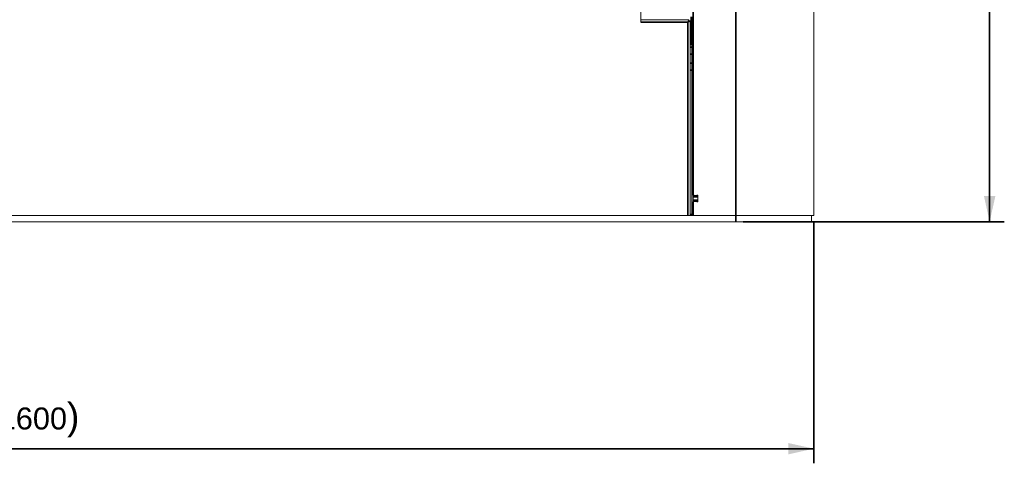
# Model space of a CAD drawing. Header units: millimetres. Extents: x 4 to 1188, y 1 to 840.
# Tile 70 of 256: x 498 to 633, y 258 to 319. Entities that reach past the tile are written whole.
import ezdxf

# ---------------------------------------------------------------- set-up
doc = ezdxf.new("R2010")
doc.units = ezdxf.units.MM
doc.layers.add('1', color=7, linetype='Continuous')
doc.styles.add('Arial Unicode MS', font='Arial Unicode MS')
doc.dimstyles.get("Standard").update_dxf_attribs({"dimtxt": 0.18, "dimasz": 0.18, "dimexe": 0.18, "dimexo": 0.0625, "dimgap": 0.09, "dimtad": 0, "dimtih": 1, "dimtoh": 1, "dimdec": 4, "dimzin": 0, "dimdsep": 46, "dimtxsty": 'Standard', "dimcen": 0.09, "dimadec": 0, "dimazin": 0, "dimtfac": 1, "dimtdec": 4, "dimtofl": 0, "dimtmove": 0, "dimatfit": 3, "dimfxl": 0, "dimtolj": 1, "dimtzin": 0, "dimarcsym": 0})

# ---------------------------------------------------------------- blocks, each defined once
blk = doc.blocks.new('_U7')
at = {"layer": '1', "color": 18, "lineweight": 35}
for p, q in [((393.31, 291.08), (393.31, 258.23)), ((606.65, 291.08), (606.65, 258.23)), ((393.31, 260.23), (606.65, 260.23))]:
    blk.add_line(p, q, dxfattribs=at)
at = {"layer": '1', "color": 18, "lineweight": 70}
for points in [[(393.31, 260.23), (396.81, 261), (396.81, 259.45)], [(606.65, 260.23), (603.15, 259.45), (603.15, 261)]]:
    blk.add_solid(points, dxfattribs=at)
at = {"layer": '1', "color": 18, "linetype": 'Continuous', "lineweight": 13, "insert": (493.67, 261.76), "char_height": 3, "attachment_point": 7, "line_spacing_factor": 1.047437, "style": 'Arial Unicode MS'}
blk.add_mtext('\\fArial Unicode MS|b0|i0;\\W1.0000;{\\H1.21x;(}1600{\\H1.21x;)}', dxfattribs=at)
blk = doc.blocks.new('_U51')
at = {"layer": '1', "color": 18, "lineweight": 35}
for p, q in [((512.6, 533.09), (632.65, 533.09)), ((630.65, 533.09), (630.65, 291.23)), ((596.98, 291.23), (632.65, 291.23))]:
    blk.add_line(p, q, dxfattribs=at)
at = {"layer": '1', "color": 18, "lineweight": 70}
for points in [[(630.65, 533.09), (631.43, 529.59), (629.87, 529.59)], [(630.65, 291.23), (629.87, 294.73), (631.43, 294.73)]]:
    blk.add_solid(points, dxfattribs=at)
at = {"layer": '1', "color": 18, "linetype": 'Continuous', "lineweight": 13, "insert": (629.41, 405.82), "char_height": 3, "attachment_point": 7, "rotation": 90, "line_spacing_factor": 1.047437, "style": 'Arial Unicode MS'}
blk.add_mtext('\\fArial Unicode MS|b0|i0;\\W1.0000;{\\H1.21x;(}1814{\\H1.21x;)}', dxfattribs=at)

msp = doc.modelspace()

# ---------------------------------------------------------------- linework, layer by layer
at = {"layer": '1', "color": 154, "linetype": 'Continuous', "lineweight": 35}
for p, q in [((590.1763, 294.862), (590.1763, 422.7686)), ((595.9763, 422.7686), (595.9763, 292.0753)), ((589.4429, 318.502), (583.0299, 318.502)), ((589.4395, 318.5223), (589.4395, 318.541)), ((589.4429, 292.0753), (589.4429, 318.502)), ((589.4632, 318.4986), (589.482, 318.4986)), ((589.9763, 317.7286), (589.8429, 317.7286)), ((589.7763, 315.0609), (589.9763, 315.0609)), ((589.9763, 314.1181), (589.7763, 314.1181)), ((589.7763, 312.8991), (589.9763, 312.8991)), ((589.9763, 311.9563), (589.7763, 311.9563)), ((590.8096, 294.6486), (590.1763, 294.6486)), ((590.1763, 294.1686), (590.8096, 294.1686)), ((590.1763, 292.0753), (590.1763, 293.9553)), ((589.7763, 292.2086), (589.9763, 292.2086)), ((595.9796, 291.2286), (595.9796, 292.0753))]:
    msp.add_line(p, q, dxfattribs=at)
at = {"layer": '1', "color": 154, "linetype": 'Continuous', "lineweight": 13}
for p, q in [((606.6429, 292.0753), (606.6429, 394.6087)), ((606.6496, 292.0753), (606.6496, 394.6087)), ((583.0296, 318.502), (583.0296, 328.0086)), ((583.0297, 318.6086), (583.03, 318.6086)), ((583.0299, 318.8353), (589.5974, 318.8353)), ((583.0299, 318.502), (583.0299, 318.8353)), ((589.5974, 318.6753), (589.5974, 318.8353)), ((589.7763, 318.6564), (589.6163, 318.6564)), ((589.7763, 318.6564), (589.7763, 292.0753)), ((589.8429, 315.4086), (589.8429, 319.2089)), ((589.9763, 292.142), (589.9763, 319.2104)), ((583.0299, 318.502), (583.0296, 318.502)), ((589.7763, 315.4086), (589.8429, 315.4086)), ((590.1496, 294.8086), (590.1496, 294.0086)), ((590.1763, 294.782), (590.1763, 294.862)), ((590.1763, 294.782), (590.8096, 294.782)), ((590.1763, 294.6486), (590.1763, 294.782)), ((590.1763, 294.6486), (590.1763, 294.1686)), ((590.6341, 294.8086), (590.3317, 294.8086)), ((590.8096, 294.782), (590.8096, 294.8378)), ((590.8096, 294.782), (590.8096, 294.6486)), ((590.8096, 294.1686), (590.8096, 294.6486)), ((590.8163, 294.0086), (590.8163, 294.8086)), ((590.1763, 294.0353), (590.1763, 294.1686)), ((590.1763, 293.9553), (590.1763, 294.0353)), ((590.8096, 294.0353), (590.1763, 294.0353)), ((590.3317, 294.0086), (590.6341, 294.0086)), ((590.8096, 294.1686), (590.8096, 294.0353)), ((590.8096, 293.9795), (590.8096, 294.0353)), ((410.5096, 292.0753), (589.4429, 292.0753)), ((589.4429, 292.0753), (589.7763, 292.0753)), ((589.7756, 292.0753), (590.0426, 292.0753)), ((590.1763, 292.0753), (590.0429, 292.0753)), ((595.9763, 292.0753), (590.1763, 292.0753)), ((606.6429, 292.0753), (595.9763, 292.0753)), ((606.3129, 291.2286), (606.3129, 292.0753)), ((606.6496, 292.0753), (606.6429, 292.0753)), ((403.9796, 291.2286), (595.9796, 291.2286)), ((595.9796, 291.2286), (606.3129, 291.2286))]:
    msp.add_line(p, q, dxfattribs=at)
for centre, start, end in [((590.2163, 294.8086), 30, 126.869898), ((590.3317, 294.8753), 210, 270), ((590.6341, 294.8753), 270, 330), ((590.7496, 294.8086), 0, 150), ((590.2163, 294.0086), 233.130102, 330), ((590.3317, 293.942), 90, 150), ((590.6341, 293.942), 30, 90), ((590.7496, 294.0086), 210, 0)]:
    msp.add_arc(centre, 0.0667, start, end, dxfattribs=at)
for points, knots in [([(589.5974, 318.8353), (589.5966, 318.8353), (589.5911, 318.8257), (589.5726, 318.7919), (589.5597, 318.7677), (589.5298, 318.7117), (589.5128, 318.6797), (589.4771, 318.6124), (589.4584, 318.577), (589.4395, 318.541)], [0, 0, 0, 0, 0.25, 0.25, 0.5, 0.5, 0.75, 0.75, 1, 1, 1, 1]), ([(589.5974, 318.6753), (589.5972, 318.6752), (589.5969, 318.6751), (589.5959, 318.6743), (589.5943, 318.6731), (589.5923, 318.6713), (589.5899, 318.6691), (589.587, 318.6664), (589.5837, 318.6633), (589.58, 318.6598), (589.5759, 318.6559), (589.5715, 318.6516), (589.5667, 318.647), (589.5617, 318.642), (589.5563, 318.6368), (589.5507, 318.6313), (589.5393, 318.6203), (589.5211, 318.6025), (589.498, 318.5799), (589.4769, 318.5591), (589.4583, 318.5409), (589.4458, 318.5285), (589.4395, 318.5223)], [0, 0, 0, 0, 0.03132967, 0.06252794, 0.09368054, 0.12486598, 0.15615515, 0.18761115, 0.21928929, 0.25123543, 0.28346528, 0.31597325, 0.34874559, 0.38176114, 0.41499218, 0.44840509, 0.48196112, 0.60916033, 0.73837004, 0.82522241, 0.91248802, 1, 1, 1, 1]), ([(589.4632, 318.4986), (589.4694, 318.5048), (589.4819, 318.5174), (589.5001, 318.536), (589.5208, 318.5572), (589.5434, 318.5804), (589.5611, 318.5985), (589.5718, 318.6097), (589.577, 318.615), (589.5819, 318.6201), (589.5866, 318.6249), (589.5911, 318.6295), (589.5952, 318.6338), (589.599, 318.6378), (589.6025, 318.6415), (589.6056, 318.6448), (589.6084, 318.6477), (589.6108, 318.6502), (589.6127, 318.6523), (589.6143, 318.654), (589.6154, 318.6553), (589.6161, 318.6562), (589.6162, 318.6563), (589.6163, 318.6564)], [0, 0, 0, 0, 0.08750524, 0.17478393, 0.2616691, 0.39086822, 0.51793283, 0.549355, 0.58066505, 0.61183066, 0.64282381, 0.67362133, 0.70420554, 0.73456484, 0.76469444, 0.79457641, 0.82421796, 0.85366302, 0.88296289, 0.91217645, 0.9413701, 0.97061765, 1, 1, 1, 1]), ([(589.7763, 318.6564), (589.7762, 318.6564), (589.7761, 318.6562), (589.7751, 318.6556), (589.7736, 318.6547), (589.7714, 318.6535), (589.7687, 318.6519), (589.7654, 318.6501), (589.7616, 318.648), (589.7573, 318.6456), (589.7524, 318.6429), (589.747, 318.64), (589.7412, 318.6368), (589.7349, 318.6334), (589.7282, 318.6298), (589.7211, 318.6259), (589.7137, 318.6219), (589.7058, 318.6177), (589.6977, 318.6134), (589.6893, 318.6088), (589.6698, 318.5984), (589.6369, 318.5808), (589.5958, 318.5588), (589.5616, 318.5406), (589.5355, 318.5268), (589.5089, 318.5127), (589.491, 318.5033), (589.482, 318.4986)], [0, 0, 0, 0, 0.02817263, 0.05617313, 0.08402051, 0.11173285, 0.13932726, 0.16681987, 0.1942258, 0.22155919, 0.24883317, 0.27605445, 0.303196, 0.33024812, 0.35720474, 0.38405873, 0.41080193, 0.43742519, 0.46391848, 0.49027089, 0.5164707, 0.6394352, 0.76070772, 0.82083676, 0.88070702, 0.94040195, 1, 1, 1, 1]), ([(589.4395, 318.541), (589.4365, 318.5352), (589.4351, 318.5277), (589.4364, 318.5132), (589.439, 318.5064), (589.4429, 318.502)], [0, 0, 0, 0, 0.5, 0.5, 1, 1, 1, 1]), ([(589.4395, 318.5223), (589.4388, 318.5215), (589.4375, 318.52), (589.4362, 318.5173), (589.4355, 318.5144), (589.4356, 318.5115), (589.4365, 318.5087), (589.438, 318.5061), (589.4402, 318.5038), (589.442, 318.5026), (589.4429, 318.502)], [0, 0, 0, 0, 0.12860492, 0.25127023, 0.36999998, 0.48765802, 0.60733273, 0.73165051, 0.86235728, 1, 1, 1, 1]), ([(589.4429, 318.502), (589.4435, 318.501), (589.4447, 318.4992), (589.4471, 318.4971), (589.4497, 318.4955), (589.4534, 318.4944), (589.4574, 318.4948), (589.461, 318.4965), (589.4625, 318.4979), (589.4632, 318.4986)], [0, 0, 0, 0, 0.13789374, 0.26883725, 0.39338067, 0.51327587, 0.74822063, 0.87113239, 1, 1, 1, 1]), ([(589.482, 318.4986), (589.4804, 318.4979), (589.4773, 318.4964), (589.4722, 318.4952), (589.4669, 318.4946), (589.4618, 318.4947), (589.4572, 318.4953), (589.4531, 318.4963), (589.4493, 318.4978), (589.4459, 318.4996), (589.4439, 318.5012), (589.4429, 318.502)], [0, 0, 0, 0, 0.12170186, 0.24921184, 0.38028805, 0.51230361, 0.61680061, 0.71886368, 0.8173076, 0.91121082, 1, 1, 1, 1]), ([(590.1763, 294.862), (590.1721, 294.8588), (590.1684, 294.8553), (590.1635, 294.8494), (590.1619, 294.8473), (590.1591, 294.843), (590.1565, 294.8385), (590.1545, 294.8338), (590.1532, 294.8302), (590.1528, 294.829), (590.152, 294.8265), (590.1517, 294.8252), (590.1502, 294.8189), (590.1496, 294.8138), (590.1496, 294.8086)], [0, 0, 0, 0, 0.25, 0.25, 0.375, 0.375, 0.5, 0.625, 0.625, 0.6875, 0.6875, 0.75, 0.75, 1, 1, 1, 1]), ([(590.1496, 294.0086), (590.1496, 294.0034), (590.1502, 293.9983), (590.152, 293.9908), (590.1527, 293.9884), (590.1545, 293.9835), (590.1565, 293.9788), (590.159, 293.9743), (590.1611, 293.9711), (590.1619, 293.97), (590.1634, 293.968), (590.1642, 293.9669), (590.1684, 293.962), (590.1721, 293.9584), (590.1763, 293.9553)], [0, 0, 0, 0, 0.25, 0.25, 0.375, 0.375, 0.5, 0.625, 0.625, 0.6875, 0.6875, 0.75, 0.75, 1, 1, 1, 1]), ([(589.9763, 292.142), (589.9763, 292.14), (589.9763, 292.1381), (589.9767, 292.1343), (589.9769, 292.1324), (589.9779, 292.1268), (589.9789, 292.123), (589.9815, 292.1158), (589.9831, 292.1122), (589.9871, 292.1053), (589.9894, 292.1019), (589.9935, 292.0971), (589.995, 292.0956), (589.9981, 292.0926), (589.9997, 292.0912), (590.0049, 292.0871), (590.0087, 292.0846), (590.015, 292.0814), (590.0172, 292.0804), (590.0219, 292.0787), (590.0243, 292.0779), (590.0318, 292.076), (590.0372, 292.0753), (590.0429, 292.0753)], [0, 0, 0, 0, 0.0625, 0.0625, 0.125, 0.125, 0.25, 0.25, 0.375, 0.375, 0.5, 0.5, 0.5625, 0.5625, 0.625, 0.625, 0.75, 0.75, 0.8125, 0.8125, 0.875, 0.875, 1, 1, 1, 1])]:
    msp.add_open_spline(points, degree=3, knots=knots, dxfattribs=at)

# ---------------------------------------------------------------- dimensions: what is measured, and where the dimension line sits
at = {"layer": '1', "color": 18, "linetype": 'Continuous', "lineweight": 13}
dim = msp.add_linear_dim(base=(630.6503, 533.0862), p1=(543.3395, 291.2286), p2=(511.5763, 533.0862), angle=270, dimstyle='Standard', override={"dimtxt": 3, "dimasz": 3.5, "dimexe": 2, "dimexo": 1, "dimgap": 1.5, "dimtad": 1, "dimtih": 0, "dimtoh": 0, "dimdec": 0, "dimlfac": 7.5, "dimzin": 8, "dimdsep": 44, "dimlunit": 2, "dimpost": '(<>)', "dimtxsty": 'Arial Unicode MS', "dimsah": 1, "dimse1": 0, "dimse2": 0, "dimsd1": 0, "dimsd2": 0, "dimclrd": 18, "dimclre": 18, "dimclrt": 18, "dimtm": -0.1, "dimtfac": 0.666667, "dimtdec": 2, "dimtofl": 1, "dimtmove": 0, "dimtzin": 8, "dimlwd": 35, "dimlwe": 35}, dxfattribs=at)
dim.commit()
dim.dimension.update_dxf_attribs({"geometry": '_U51', "text_midpoint": (630.6503, 412.1574), "dimtype": 160})
dim = msp.add_linear_dim(base=(606.6496, 260.2286), p1=(393.3096, 292.0753), p2=(606.6496, 292.0753), dimstyle='Standard', override={"dimtxt": 3, "dimasz": 3.5, "dimexe": 2, "dimexo": 1, "dimgap": 1.5, "dimtad": 1, "dimtih": 1, "dimtoh": 0, "dimdec": 0, "dimlfac": 7.5, "dimzin": 8, "dimdsep": 44, "dimlunit": 2, "dimpost": '(<>)', "dimtxsty": 'Arial Unicode MS', "dimsah": 1, "dimse1": 0, "dimse2": 0, "dimsd1": 0, "dimsd2": 0, "dimclrd": 18, "dimclre": 18, "dimclrt": 18, "dimtm": -0.1, "dimtfac": 0.666667, "dimtdec": 2, "dimtofl": 1, "dimtmove": 0, "dimtzin": 8, "dimlwd": 35, "dimlwe": 35}, dxfattribs=at)
dim.commit()
dim.dimension.update_dxf_attribs({"geometry": '_U7', "text_midpoint": (499.9796, 260.2286), "dimtype": 160})

doc.saveas('drawing.dxf')
